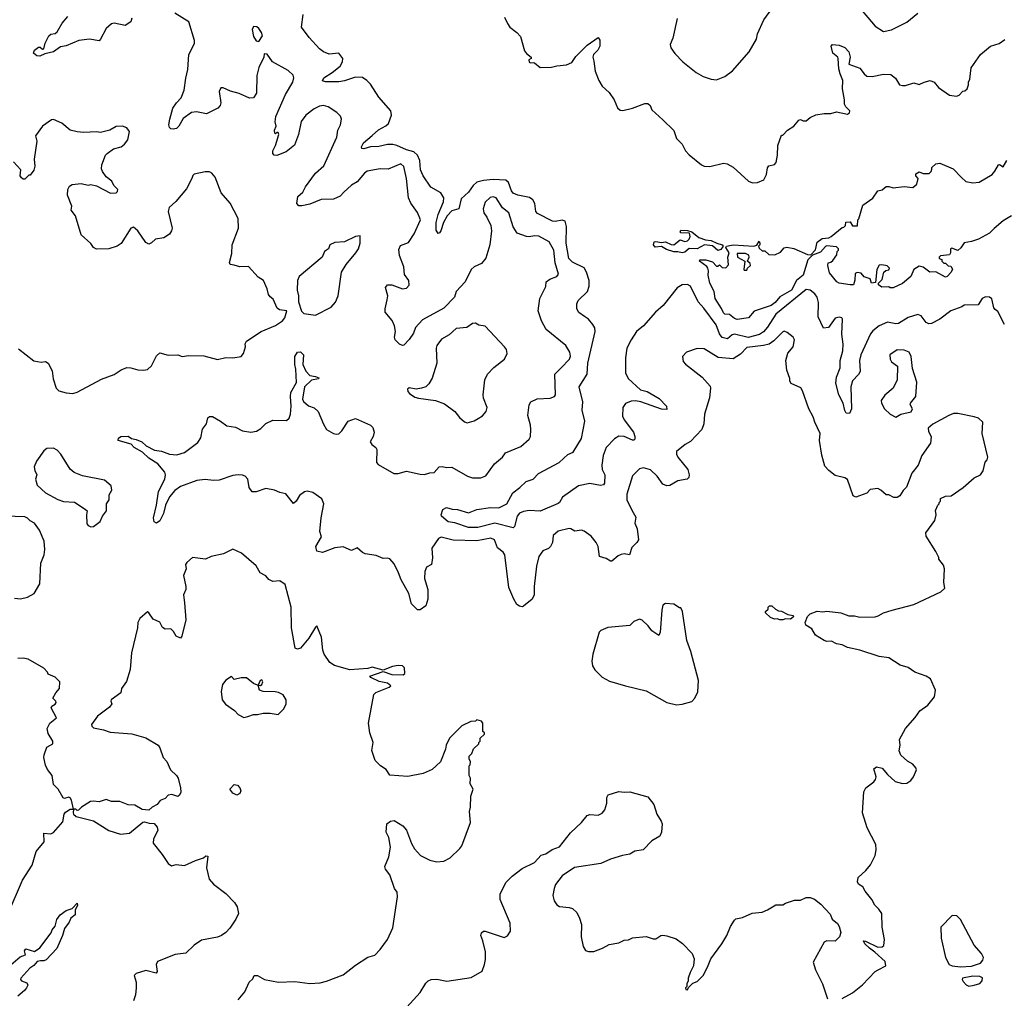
# Model space of a CAD drawing. Extents: x 2293139 to 2515392, y 824115 to 1006937.
# Tile 116 of 256: x 2364729 to 2371873, y 917179 to 924277. Entities that reach past the tile are written whole.
import ezdxf

# ---------------------------------------------------------------- set-up
doc = ezdxf.new("R2010")
doc.units = 0

msp = doc.modelspace()

# ---------------------------------------------------------------- linework, layer by layer
at = {"layer": '0CON10XD'}
for points in [[(2369499.4, 924285), (2369467, 924143), (2369447.5, 924097.5), (2369454.1, 924074.1), (2369481.7, 924031.7), (2369540.5, 923970.5), (2369637.5, 923895), (2369687.5, 923865), (2369745, 923846), (2369785, 923842), (2369845, 923864), (2369901.2, 923905), (2370020.6, 924045), (2370073.8, 924135), (2370082, 924175), (2370126.7, 924275), (2370192.5, 924365)], [(2370815, 924372.5), (2370935, 924231.2), (2370995, 924191.2), (2371055, 924202.9), (2371165, 924258), (2371246.2, 924325)], [(2365542.3, 924287.7), (2365535, 924262.5), (2365495, 924233.8), (2365415, 924252.5), (2365393.7, 924246.3), (2365355, 924214.2), (2365315.8, 924135), (2365305, 924124.3), (2365235, 924136.7), (2365156.7, 924125), (2365065, 924087.5), (2365025, 924080.5), (2364975, 924042.9), (2364911.7, 924028.3), (2364875, 924011.9), (2364853.8, 924013.8), (2364830, 924035), (2364835, 924056.2), (2364865, 924077.1), (2364877, 924077), (2364895, 924063.8), (2364905, 924066.7), (2364914.2, 924105.8), (2364940.5, 924159.5), (2364955, 924171.2), (2364985, 924178), (2365001.2, 924188.8), (2365037, 924253), (2365078.8, 924301.2)], [(2369170.7, 920720.7), (2369198.7, 920668.7), (2369192.9, 920625), (2369209.2, 920585), (2369217.5, 920505), (2369207.5, 920485), (2369170.3, 920449.7), (2369153.8, 920396.2), (2369115, 920401.9), (2369092, 920398), (2369071.1, 920388.9), (2369025, 920348.8), (2369015, 920348.8), (2368985, 920369.2), (2368935, 920383.3), (2368925.8, 920455), (2368910.8, 920485), (2368875, 920530), (2368825, 920566.7), (2368805, 920573.8), (2368757, 920567), (2368726.7, 920585), (2368715, 920585.6), (2368635, 920566.7), (2368600, 920535), (2368593.3, 920485), (2368580, 920455), (2368565, 920441.2), (2368524.4, 920425.6), (2368495, 920383.3), (2368477.6, 920312.4), (2368461.1, 920165), (2368461.8, 920105), (2368446.5, 920073.5), (2368385, 920022.5), (2368375, 920017.5), (2368353.9, 920023.9), (2368336, 920036), (2368314.3, 920074.3), (2368278.8, 920158.8), (2368249.5, 920395), (2368237.1, 920415), (2368195.6, 920445.6), (2368172.5, 920505), (2368146.1, 920516.1), (2368045, 920498.1), (2367875, 920503.1), (2367785.8, 920524.2), (2367766.8, 920513.2), (2367720, 920445), (2367724.4, 920375), (2367717.1, 920325), (2367680, 920305), (2367667.8, 920275), (2367665.5, 920225), (2367689.1, 920145), (2367691.1, 920075), (2367675, 920026.7), (2367635, 919997.1), (2367615, 919995.8), (2367570.7, 920040.7), (2367551.1, 920115), (2367495.7, 920215), (2367476.1, 920263.9), (2367445, 920331.2), (2367415, 920365.8), (2367395, 920372.5), (2367365, 920368.8), (2367315, 920390.8), (2367235, 920402.9), (2367215, 920412.5), (2367176.1, 920446.1), (2367135, 920427.5), (2367075, 920452.5), (2367015, 920445.8), (2366925, 920412), (2366885, 920423.3), (2366876.7, 920455), (2366917.5, 920525), (2366906.2, 920565), (2366916, 920665), (2366936.4, 920765), (2366920.7, 920800.7), (2366855, 920848.6), (2366815, 920857.5), (2366795, 920852), (2366758, 920825), (2366733.8, 920785), (2366715, 920766.7), (2366658.7, 920838.7), (2366615, 920847.1), (2366576.7, 920865), (2366515, 920876.2), (2366445, 920851.8), (2366415, 920851.9), (2366392.7, 920885), (2366384.4, 920945), (2366363.6, 920966.4), (2366345, 920974.5), (2366315, 920976.5), (2366275, 920970.4), (2366175, 920938), (2366135, 920935.4), (2366075, 920942.1), (2366014.6, 920935.4), (2365895, 920891.1), (2365855, 920863.3), (2365814.7, 920815.3), (2365786.4, 920755), (2365772.5, 920695), (2365745, 920642.9), (2365722.5, 920625), (2365705.6, 920635.6), (2365699.4, 920665), (2365722.5, 920755), (2365735.5, 920854.5), (2365781.2, 920945), (2365785.8, 920975), (2365780.8, 920995), (2365730.5, 921055), (2365665, 921097.3), (2365619.1, 921139.2), (2365560, 921175), (2365538, 921198), (2365443.8, 921225), (2365445, 921242.5), (2365463, 921253), (2365515, 921256.2), (2365540, 921240), (2365575, 921232.5), (2365613.8, 921215), (2365646.4, 921186.4), (2365706.7, 921155), (2365757.8, 921147.8), (2365815, 921126), (2365868.3, 921121.7), (2365925, 921138), (2366020.3, 921209.7), (2366042.5, 921245), (2366055, 921307.5), (2366084, 921345), (2366095, 921390), (2366105, 921400), (2366128.3, 921398.3), (2366186.7, 921365), (2366231.2, 921331.2), (2366295, 921322), (2366345, 921294.2), (2366406.1, 921286.1), (2366447.4, 921292.6), (2366478.5, 921311.5), (2366515, 921349.2), (2366565, 921371.4), (2366665, 921368.8), (2366684.2, 921385.8), (2366692.9, 921415), (2366698.9, 921475), (2366693.5, 921545), (2366697.2, 921572.8), (2366737.5, 921645), (2366732.1, 921742.1), (2366725.6, 921775), (2366725.9, 921834.1), (2366743.3, 921865), (2366765, 921868.8), (2366787.5, 921845), (2366784.2, 921775), (2366805, 921728.8), (2366835, 921696.2), (2366875, 921690), (2366898.3, 921678.3), (2366897, 921673), (2366845, 921663.3), (2366796.2, 921615), (2366780.5, 921525), (2366788.9, 921508.9), (2366825, 921476), (2366865, 921462.5), (2366895, 921436), (2366932.2, 921342.2), (2366955, 921305.8), (2367005, 921274.5), (2367025, 921270), (2367045, 921274.4), (2367066.9, 921295), (2367112.5, 921365), (2367164.4, 921385.6), (2367275, 921336), (2367290.3, 921320.3), (2367300.8, 921285), (2367294, 921255), (2367272.5, 921215), (2367283.3, 921195), (2367313.8, 921175), (2367319.7, 921159.7), (2367318, 921065), (2367330.3, 921050.3), (2367443.3, 920985), (2367475, 920984.3), (2367535, 921002.9), (2367635, 920980), (2367665, 920978.6), (2367705, 920991.4), (2367737, 920993), (2367772.5, 921035), (2367793.9, 921036.1), (2367825, 921030), (2367865, 921032), (2367976.6, 920966.6), (2368013.4, 920953.4), (2368075, 920954.3), (2368110.9, 920969.1), (2368174, 921055), (2368231.2, 921105), (2368253.6, 921136.4), (2368365, 921182.5), (2368426, 921235), (2368434.2, 921255), (2368438.1, 921305), (2368435.6, 921335), (2368414.5, 921405), (2368425, 921483.3), (2368436.7, 921505), (2368482.2, 921527.8), (2368577.7, 921532.3), (2368610, 921545), (2368615.8, 921555), (2368610.8, 921705), (2368658.3, 921751.7), (2368716.7, 921815), (2368725.6, 921835.6), (2368721.4, 921865), (2368690.8, 921915), (2368549.5, 922029.5), (2368514, 922094), (2368490.5, 922165), (2368501.5, 922255), (2368545, 922342.5), (2368548.8, 922375), (2368574.6, 922395.4), (2368626.7, 922415), (2368637.9, 922432.1), (2368613.2, 922513.2), (2368603.3, 922605), (2368571.4, 922665), (2368495, 922705.8), (2368465, 922710), (2368425, 922702.9), (2368405.6, 922705.6), (2368338.5, 922728.5), (2368308.6, 922775), (2368278, 922875), (2368232.3, 922912.3), (2368185, 922983.8), (2368165, 922992), (2368141.7, 922988.3), (2368105.8, 922954.2), (2368091.4, 922905), (2368096, 922875), (2368117.5, 922845), (2368146, 922785), (2368151.2, 922745), (2368139.2, 922645), (2368112, 922548), (2368080.5, 922509.5), (2368026.7, 922485), (2368005, 922466.2), (2367960, 922375), (2367896.5, 922305), (2367882.9, 922265), (2367806.7, 922185), (2367650.3, 922099.7), (2367601.2, 922045), (2367585, 922004.2), (2367555, 921956.7), (2367515, 921916.7), (2367505, 921914), (2367485, 921922.5), (2367452.2, 921955), (2367447.3, 921975), (2367455.4, 922015.4), (2367447.6, 922057.6), (2367430.5, 922095), (2367380.6, 922155), (2367380.2, 922179.8), (2367394.3, 922245), (2367400, 922275), (2367382.5, 922335), (2367397.5, 922355), (2367430, 922355), (2367505, 922323.8), (2367535, 922328.8), (2367555, 922352.5), (2367553.3, 922385), (2367519.5, 922429.5), (2367515.8, 922485), (2367485, 922567.5), (2367479.7, 922610.3), (2367491.5, 922638.5), (2367548.8, 922661.2), (2367590, 922725), (2367636.4, 922826.4), (2367615, 922877.5), (2367567.1, 922947.1), (2367550, 922985), (2367535.5, 923125), (2367515, 923212.5), (2367495, 923231.2), (2367403.2, 923193.2), (2367345, 923194.4), (2367250.9, 923179.1), (2367230.5, 923165), (2367178.1, 923101.9), (2367135, 923076.9), (2367081.1, 923025), (2367055, 922996.9), (2367005, 922974.4), (2366915, 922973.3), (2366835, 922938.6), (2366775, 922926.2), (2366755, 922928), (2366739.2, 922945), (2366745.8, 922995), (2366783, 923027), (2366802.5, 923065), (2366875, 923163.3), (2366935, 923217.5), (2367030, 923425), (2367038, 923475), (2367056, 923515), (2367063.3, 923555), (2367056.1, 923576.1), (2367030, 923605), (2366965.7, 923645.7), (2366934.1, 923654.1), (2366905, 923649.2), (2366865, 923630.8), (2366806, 923585), (2366771.7, 923538.3), (2366751.2, 923445), (2366723, 923367), (2366662.6, 923317.4), (2366595, 923292.5), (2366574.4, 923294.4), (2366565.9, 923305.9), (2366564.2, 923325), (2366583.8, 923365), (2366610, 923445), (2366605, 923460), (2366595, 923460), (2366585, 923450), (2366580, 923455), (2366577.5, 923475), (2366588.8, 923505), (2366582.5, 923535), (2366586, 923575), (2366657.1, 923735), (2366710, 923825), (2366717.1, 923855), (2366712, 923875), (2366677.6, 923907.6), (2366562.2, 923972.2), (2366525, 924027.5), (2366501.7, 924028.3), (2366500, 924005), (2366465, 923930), (2366448.3, 923871.7), (2366446.7, 923745), (2366425, 923710), (2366395, 923707.5), (2366321.7, 923741.7), (2366258.3, 923758.3), (2366205, 923782.5), (2366188.3, 923781.7), (2366176.7, 923755), (2366188.8, 923675), (2366183.3, 923655), (2366167.5, 923635), (2366085, 923593.3), (2366011.7, 923608.3), (2365975, 923603.8), (2365915, 923560), (2365884.5, 923505.5), (2365867, 923487), (2365842.5, 923482.5), (2365825, 923486.2), (2365816.2, 923495), (2365812, 923515), (2365818, 923555), (2365840, 923635), (2365865.7, 923675), (2365900.2, 923709.8), (2365923.1, 923765), (2365933, 923853), (2365948.2, 923915), (2365955.5, 924025), (2365996.7, 924105), (2365996.7, 924125), (2365955, 924262.5), (2365853.3, 924325)], [(2369144.7, 921674.7), (2369233, 921593), (2369280.2, 921580.2), (2369369.4, 921529.4), (2369420.8, 921475), (2369425, 921450), (2369385, 921451.9), (2369235.7, 921504.3), (2369197.6, 921512.4), (2369165, 921509.6), (2369125, 921494.4), (2369103.9, 921465), (2369102.1, 921402.1), (2369115, 921375.6), (2369182.7, 921285), (2369192.5, 921255), (2369190.8, 921235), (2369185, 921228), (2369175, 921228.1), (2369115, 921252.7), (2369075, 921256.1), (2369045, 921238), (2368983.1, 921175), (2368961.2, 921115), (2368952, 921045), (2368955.3, 921015.3), (2368974, 920975), (2368971.2, 920915), (2368965.5, 920904.5), (2368942.7, 920897.3), (2368865, 920913.9), (2368783, 920897), (2368667.5, 920815), (2368645.6, 920775), (2368635, 920767.3), (2368505, 920712.7), (2368425, 920716.3), (2368385, 920710), (2368355, 920697.1), (2368338.8, 920675), (2368319.4, 920600.6), (2368308.8, 920591.2), (2368175, 920626.3), (2368052.5, 920595), (2367985, 920594), (2367885, 920628), (2367837.5, 920635), (2367790, 920675), (2367787.5, 920685), (2367800, 920725), (2367825, 920738.8), (2367867, 920727), (2367905.9, 920724.1), (2367985, 920701.4), (2368045, 920723.8), (2368145, 920737.9), (2368205, 920735.6), (2368264, 920765), (2368306.2, 920845), (2368357.2, 920882.8), (2368402.8, 920927.2), (2368455, 920944.5), (2368493.3, 920986.7), (2368641.9, 921065), (2368705, 921122.5), (2368745, 921140.5), (2368805, 921239.2), (2368829.5, 921365), (2368810.5, 921445), (2368814.3, 921505), (2368787.1, 921615), (2368846.8, 921705), (2368850.6, 921785), (2368903.8, 922015), (2368900.9, 922040.9), (2368886.9, 922066.9), (2368855, 922104), (2368826.7, 922125), (2368785, 922153.3), (2368770.9, 922180.9), (2368770, 922215), (2368780.5, 922239.5), (2368847.5, 922305), (2368860.9, 922345), (2368860.8, 922385), (2368842.2, 922445), (2368825, 922478.2), (2368738.4, 922518.4), (2368713.3, 922545), (2368694.3, 922655), (2368695.9, 922775.9), (2368685.8, 922815.8), (2368665, 922822.9), (2368615, 922813.7), (2368595, 922815.8), (2368485, 922870.9), (2368472.7, 922885), (2368465.3, 922945), (2368451.4, 922971.4), (2368427.2, 922987.2), (2368343.8, 923003.8), (2368309.3, 923019.3), (2368296.4, 923036.4), (2368275.8, 923095.8), (2368255, 923112.3), (2368165, 923119.1), (2368095, 923110), (2368045, 923098.1), (2368018, 923075), (2367984.5, 923025), (2367931.3, 922978.7), (2367915, 922904.3), (2367865, 922890.9), (2367830.2, 922855), (2367804.3, 922805), (2367785, 922745.8), (2367775, 922730), (2367765, 922725.7), (2367751.1, 922751.1), (2367750, 922805), (2367764.8, 922865), (2367804.3, 922955), (2367805, 922985.8), (2367785, 923021.3), (2367711.3, 923061.3), (2367656.1, 923145), (2367637.8, 923187.8), (2367631.7, 923255), (2367615, 923295.6), (2367589.6, 923319.6), (2367534.1, 923334.1), (2367465, 923365.5), (2367435, 923372.3), (2367397.8, 923372.2), (2367335, 923357.5), (2367275, 923354.5), (2367225, 923340), (2367212.1, 923342.1), (2367208.6, 923355), (2367223.8, 923385), (2367285, 923437.8), (2367331.3, 923478.7), (2367385, 923506.8), (2367404.6, 923525), (2367425.2, 923584.8), (2367421.2, 923615), (2367334.9, 923714.9), (2367275, 923808.3), (2367246.5, 923836.5), (2367215, 923856.8), (2367165, 923861.2), (2367085, 923833.9), (2367043.5, 923826.5), (2366946.4, 923826.4), (2366924.6, 923834.6), (2366935, 923855.5), (2366996.6, 923893.4), (2367055, 923940.6), (2367070.8, 923970.8), (2367073.1, 923995), (2367043.8, 924035), (2366975, 924028.1), (2366932.8, 924042.8), (2366902.8, 924065), (2366828.2, 924148.2), (2366773.6, 924223.6), (2366785.9, 924315)], [(2368246.3, 924296.3), (2368268.7, 924248.7), (2368285, 924223.8), (2368336.2, 924185), (2368361.2, 924155), (2368392.3, 924052.3), (2368405, 924032.5), (2368440, 924005), (2368440, 923995), (2368422.5, 923985), (2368425, 923970), (2368435, 923963.3), (2368455, 923967.5), (2368465, 923963.3), (2368505, 923931.2), (2368588.3, 923931.7), (2368625, 923943.3), (2368695, 923950), (2368735, 923966.2), (2368765, 924011.2), (2368845, 924092.9), (2368927, 924147), (2368937.7, 924127.7), (2368937.5, 924085), (2368922.5, 924055), (2368892.9, 924025), (2368886, 924005), (2368895.6, 923975.6), (2368904.3, 923904.3), (2368931.2, 923835), (2368953.8, 923795), (2369005, 923750), (2369042, 923695), (2369065, 923636.7), (2369085, 923620), (2369105, 923617.5), (2369175, 923634.2), (2369265, 923668.6), (2369285, 923670), (2369302, 923655), (2369315, 923624), (2369395, 923550.8), (2369474.3, 923474.3), (2369493.8, 923415), (2369536.2, 923375), (2369560, 923325), (2369585.8, 923295.8), (2369675, 923223.3), (2369695, 923213.8), (2369735, 923213.3), (2369835, 923236.2), (2369861.7, 923231.7), (2369905, 923206.2), (2370015.9, 923105.9), (2370045, 923094.3), (2370082.5, 923095), (2370127.5, 923115), (2370148.2, 923155), (2370155, 923202.5), (2370163.1, 923216.9), (2370205, 923226.2), (2370218.3, 923241.7), (2370228, 923295), (2370228.8, 923365), (2370255, 923440), (2370265, 923440), (2370300, 923475), (2370346.4, 923503.6), (2370381.7, 923548.3), (2370395, 923552.5), (2370413, 923543), (2370435, 923542.5), (2370465, 923567.5), (2370505, 923587.5), (2370565, 923597.5), (2370615, 923597.5), (2370655, 923607.5), (2370735, 923592.5), (2370748.3, 923601.7), (2370752.5, 923615), (2370722.5, 923645), (2370713.9, 923663.9), (2370713.6, 923696.4), (2370698.8, 923775), (2370701.2, 923835), (2370682, 923885), (2370671.2, 923921.2), (2370667.5, 923995), (2370663.8, 924005), (2370627.5, 924035), (2370616.7, 924085), (2370625, 924097.5), (2370675, 924092), (2370715, 924076), (2370744.5, 924044.5), (2370754.4, 924005), (2370744.3, 923954.3), (2370825, 923925.7), (2370855, 923884), (2370875, 923868.6), (2370915, 923864.3), (2370995, 923881.4), (2371049.2, 923879.2), (2371083.9, 923853.9), (2371112.5, 923805), (2371135, 923800), (2371155, 923800), (2371215, 923820), (2371255, 923806.7), (2371290, 923825), (2371335, 923836.2), (2371363.3, 923825), (2371395, 923786), (2371475, 923730), (2371525, 923722.5), (2371545, 923730), (2371571.7, 923758.3), (2371585, 923760), (2371602.5, 923775), (2371613.3, 923805), (2371612.5, 923825), (2371622.5, 923845), (2371631.2, 923928.8), (2371698.8, 924025), (2371772.5, 924085), (2371835, 924103.3), (2371875.8, 924134.2)], [(2366465, 924120), (2366489.3, 924160.7), (2366483.3, 924185), (2366465, 924213.3), (2366450, 924225), (2366425, 924227.5), (2366416.2, 924205), (2366426.1, 924156.1), (2366445, 924122.5), (2366465, 924120)], [(2364720.5, 921890.5), (2364832.3, 921802.3), (2364885, 921793.3), (2364915, 921796.7), (2364936.1, 921786.1), (2364965, 921730), (2364971.7, 921671.7), (2364993.3, 921605), (2365012.5, 921585), (2365065, 921570), (2365115, 921566.7), (2365145, 921576.2), (2365321.4, 921668.6), (2365414, 921704), (2365465, 921737.1), (2365505, 921754.2), (2365535, 921752.5), (2365585, 921736.2), (2365626.2, 921733.8), (2365655, 921740), (2365685, 921767.5), (2365721.7, 921838.3), (2365745, 921860), (2365807, 921843), (2365875, 921846.7), (2365906.4, 921833.6), (2365955, 921841.2), (2366065, 921840), (2366165, 921812), (2366225, 921826.2), (2366275, 921823.3), (2366335, 921833.3), (2366352.5, 921855), (2366366.2, 921905), (2366363.8, 921925), (2366375, 921946.2), (2366480, 922015), (2366585, 922058.6), (2366635, 922093.8), (2366652, 922115), (2366666.7, 922165), (2366613, 922173), (2366596.2, 922185), (2366568.8, 922248.8), (2366545, 922266.2), (2366533.2, 922283.2), (2366523.8, 922325), (2366496.7, 922385), (2366458.8, 922408.8), (2366387.7, 922487.7), (2366325, 922483.3), (2366285, 922496), (2366255, 922502.5), (2366250, 922515), (2366267.7, 922582.3), (2366270, 922645), (2366316.2, 922765), (2366313.8, 922835), (2366255.5, 922945.5), (2366190.3, 923020.3), (2366146.2, 923135), (2366123.3, 923165), (2366105, 923174), (2366075, 923174), (2365995, 923157.5), (2365985, 923147.5), (2365978.8, 923125), (2365938.9, 923051.1), (2365861.1, 922958.9), (2365814.3, 922915), (2365805.7, 922885), (2365834.2, 922765), (2365830, 922745), (2365815, 922722), (2365774.4, 922695.6), (2365715, 922685.8), (2365685, 922658), (2365665, 922650), (2365645, 922661.2), (2365586.7, 922745), (2365555, 922772.5), (2365534.1, 922765.9), (2365465.8, 922654.2), (2365435.8, 922634.2), (2365375, 922614), (2365285, 922613.3), (2365264.1, 922624.1), (2365243.9, 922653.9), (2365175, 922717.5), (2365132.5, 922855), (2365102.5, 922895), (2365106.2, 922925), (2365076.7, 923005), (2365077.5, 923045), (2365090.7, 923069.3), (2365109.3, 923080.7), (2365175, 923090), (2365225, 923077.5), (2365245, 923082.5), (2365285, 923072.5), (2365388.3, 923018.3), (2365428.3, 923021.7), (2365438.3, 923031.7), (2365440, 923045), (2365412.5, 923075), (2365397.5, 923105), (2365356.1, 923136.1), (2365330, 923175), (2365323.3, 923195), (2365323.8, 923225), (2365351.2, 923295), (2365362.5, 923307.5), (2365410.5, 923339.5), (2365465.7, 923354.3), (2365490, 923375), (2365513.3, 923405), (2365526, 923465), (2365505, 923493.8), (2365475, 923503.8), (2365428.8, 923501.2), (2365383.2, 923476.8), (2365315, 923459.2), (2365285, 923464), (2365195, 923458.9), (2365145, 923463.3), (2365095, 923476.2), (2365035, 923526.7), (2364975, 923553.3), (2364959.3, 923550.7), (2364895, 923503.8), (2364844, 923435), (2364852, 923395), (2364834, 923265), (2364838.8, 923215), (2364832.5, 923185), (2364805, 923150), (2364795, 923150), (2364765, 923120), (2364755, 923120), (2364740.7, 923130.7), (2364733.3, 923145), (2364737, 923187), (2364683.8, 923245)], [(2371925, 922853.6), (2371865, 922817.5), (2371798.5, 922761.5), (2371765, 922729.5), (2371685, 922684.2), (2371635, 922667.5), (2371581.7, 922658.3), (2371557.3, 922622.7), (2371535, 922602.5), (2371490.7, 922619.3), (2371482.5, 922615), (2371482.5, 922585), (2371475, 922572.5), (2371410, 922565), (2371400, 922555), (2371400, 922545), (2371418.3, 922538.3), (2371420, 922525), (2371435, 922510), (2371445, 922510), (2371465, 922492.5), (2371485, 922490), (2371496.4, 922466.4), (2371487.5, 922445), (2371457.5, 922415), (2371445, 922410), (2371375, 922447.5), (2371332.5, 922445), (2371282.7, 922482.7), (2371255, 922488.8), (2371216.2, 922465), (2371195, 922413.3), (2371135, 922363.3), (2371065, 922332.5), (2371045, 922332.5), (2371035, 922340), (2370985, 922337.5), (2370960, 922355), (2370960, 922365), (2370987, 922393), (2370997.5, 922445), (2371013, 922457), (2371035, 922462.5), (2371040, 922475), (2371021.7, 922491.7), (2370985, 922500), (2370965, 922497.5), (2370947.5, 922465), (2370938.3, 922371.7), (2370910, 922365), (2370898.3, 922398.3), (2370855, 922412.5), (2370835, 922437.5), (2370805, 922442.5), (2370790, 922435), (2370787, 922387), (2370777.5, 922355), (2370755, 922353.3), (2370675, 922366.7), (2370657.5, 922375), (2370605, 922440), (2370593.2, 922493.2), (2370595, 922512.5), (2370615, 922517.5), (2370629.5, 922530.5), (2370658.3, 922571.7), (2370660, 922595), (2370670, 922605), (2370670, 922615), (2370655, 922630), (2370585, 922636.7), (2370575, 922632.5), (2370538.8, 922591.2), (2370481.7, 922568.3), (2370448, 922535), (2370412.5, 922425), (2370365.6, 922384.4), (2370327.5, 922315), (2370243.6, 922266.4), (2370210, 922225), (2370181.2, 922205), (2370057.7, 922162.3), (2370017.5, 922115), (2369935, 922102.9), (2369915, 922110), (2369879.5, 922139.5), (2369845, 922142), (2369835, 922150), (2369821.4, 922181.4), (2369774.2, 922255), (2369766.4, 922306.4), (2369737, 922367), (2369723.8, 922425), (2369727.5, 922455), (2369722.5, 922475), (2369715, 922487.5), (2369660, 922525), (2369663.6, 922536.4), (2369706.4, 922536.4), (2369755, 922520), (2369785, 922490), (2369795, 922490), (2369805, 922500), (2369825, 922480), (2369851.7, 922478.3), (2369871.7, 922498.3), (2369867.5, 922555), (2369876.2, 922585), (2369853.3, 922625), (2369856.7, 922635), (2369904.3, 922644.3), (2370055, 922634), (2370077.5, 922642.5), (2370095, 922670), (2370100, 922655), (2370100, 922645), (2370090, 922635), (2370095, 922620), (2370115, 922600), (2370135, 922600), (2370163.9, 922573.9), (2370207.7, 922572.3), (2370248.3, 922591.7), (2370275, 922622.5), (2370295, 922626.7), (2370345, 922617.5), (2370443.5, 922573.5), (2370469.3, 922570.7), (2370502.5, 922607.5), (2370515.7, 922664.3), (2370550.5, 922689.5), (2370600, 922695), (2370617.5, 922705), (2370695, 922770), (2370708.3, 922771.7), (2370720, 922785), (2370721.7, 922808.3), (2370755, 922810), (2370771.7, 922781.7), (2370808.3, 922781.7), (2370810, 922825), (2370817, 922833), (2370845, 922932.5), (2370917.7, 922982.3), (2370953.9, 923036.1), (2370986.1, 923043.9), (2371015, 923067.5), (2371035, 923067.5), (2371065, 923056.7), (2371145, 923067.5), (2371209.5, 923060.5), (2371236.7, 923085), (2371247.5, 923125), (2371230, 923145), (2371231.7, 923158.3), (2371255, 923172.5), (2371285, 923162.5), (2371328, 923162), (2371342.5, 923175), (2371347, 923193), (2371347.5, 923205), (2371375, 923232.5), (2371405, 923236.7), (2371502.5, 923195), (2371561.3, 923131.3), (2371594.4, 923104.4), (2371644.6, 923094.6), (2371690.9, 923099.1), (2371783.8, 923155), (2371805, 923177.5), (2371830, 923225), (2371837, 923227), (2371865, 923210), (2371890, 923255)], [(2366875, 922134.2), (2366988.9, 922191.1), (2367021.1, 922228.9), (2367039.2, 922275), (2367064.4, 922445.6), (2367098.1, 922501.9), (2367168.6, 922585), (2367185.8, 922615), (2367200, 922655), (2367198.3, 922708.3), (2367165, 922703.8), (2367085, 922665.8), (2367015, 922660), (2366980, 922645), (2366970, 922615), (2366940, 922595), (2366923.3, 922555), (2366756.7, 922415), (2366744.1, 922385.9), (2366742, 922315), (2366751.2, 922275), (2366750.7, 922230.7), (2366772.3, 922162.3), (2366790, 922145), (2366875, 922134.2)], [(2369535, 922586), (2369505, 922593.8), (2369475, 922593.3), (2369420.5, 922610.5), (2369385, 922631.2), (2369338.3, 922628.3), (2369327.5, 922645), (2369332.5, 922665), (2369345, 922668.8), (2369385, 922661.2), (2369415, 922666), (2369455, 922646), (2369475, 922643.3), (2369520.7, 922679.3), (2369555, 922668.8), (2369575, 922673.3), (2369586.7, 922685), (2369592.5, 922705), (2369588.3, 922728.3), (2369525, 922730), (2369520, 922735), (2369525, 922750), (2369575, 922747.5), (2369605, 922737.5), (2369657, 922697), (2369705, 922681.4), (2369746.3, 922676.3), (2369785.6, 922655.6), (2369826.7, 922645), (2369833.3, 922635), (2369815, 922610), (2369795, 922602.5), (2369755, 922636.2), (2369696.4, 922643.6), (2369645, 922616.2), (2369585, 922616.7), (2369555, 922590), (2369535, 922586)], [(2370005, 922460), (2370010, 922475), (2370030, 922495), (2370028.3, 922508.3), (2370010, 922525), (2370022.5, 922555), (2370018.3, 922568.3), (2369995, 922581.2), (2369935, 922580), (2369937.5, 922555), (2369990, 922525), (2369982.5, 922465), (2369985, 922460), (2370005, 922460)], [(2371875, 922066.7), (2371825, 922161.2), (2371806.7, 922175), (2371796.1, 922186.1), (2371781.7, 922251.7), (2371765, 922263.8), (2371735, 922266.7), (2371712.5, 922255), (2371682, 922208), (2371582.4, 922207.6), (2371565, 922194), (2371484.5, 922165.5), (2371405, 922104.3), (2371345, 922074.2), (2371325, 922071.2), (2371305, 922080), (2371269.1, 922129.1), (2371245, 922138.1), (2371175, 922116.2), (2371105, 922073.6), (2371085, 922072.1), (2371025, 922083.6), (2370965, 922055.5), (2370919.3, 922020.7), (2370900.9, 921999.1), (2370832, 921845), (2370822.9, 921805), (2370826.7, 921725), (2370815, 921704.2), (2370772.2, 921657.8), (2370758.5, 921615), (2370764.2, 921455), (2370748.3, 921421.7), (2370725, 921423.3), (2370715, 921442.5), (2370702.9, 921495), (2370671.8, 921555), (2370650.3, 921640.3), (2370654.8, 921685), (2370682.7, 921752.7), (2370682.2, 921805), (2370701.6, 921875), (2370702.8, 921922.8), (2370694.5, 921995.5), (2370698.8, 922105), (2370693.9, 922113.9), (2370675, 922120), (2370645, 922111.1), (2370596, 922045), (2370560.8, 922040.8), (2370521.3, 922121.3), (2370523.9, 922225), (2370514.7, 922265), (2370498.4, 922288.4), (2370465, 922314.6), (2370435, 922319.7), (2370215, 922141.1), (2370155, 922047.5), (2370125, 922013.6), (2370095.7, 921994.3), (2370015, 921972.3), (2369915, 921996.8), (2369899.1, 921990.9), (2369865, 921962.7), (2369825, 921972.7), (2369805, 921998.5), (2369781.5, 922065), (2369693.4, 922185), (2369651.8, 922231.8), (2369595, 922344.2), (2369575, 922357.1), (2369535, 922354), (2369497.9, 922332.1), (2369397.1, 922205), (2369342.2, 922155), (2369254.3, 922055.7), (2369204.5, 922015), (2369165, 921955.6), (2369133.8, 921895), (2369124.6, 921825), (2369124.4, 921715), (2369144.7, 921674.7)], [(2367975, 921353.3), (2368025, 921367.5), (2368055, 921383.8), (2368086.8, 921403.2), (2368114.4, 921435.6), (2368121.4, 921465), (2368092.7, 921532.7), (2368090.8, 921555), (2368104.3, 921665.7), (2368123.8, 921705), (2368168.8, 921755), (2368246.7, 921815), (2368266.7, 921855), (2368260, 921885), (2368246.7, 921905), (2368105, 922053.3), (2368061.2, 922061.2), (2368035, 922075.7), (2368015, 922073.1), (2367973.3, 922045), (2367895, 922036.4), (2367845, 921991.1), (2367789.1, 921960.9), (2367755.8, 921915), (2367750, 921895), (2367755.5, 921785), (2367722.5, 921677.5), (2367698, 921635), (2367675, 921614), (2367645, 921603.3), (2367605, 921596.7), (2367555, 921606.2), (2367543.6, 921596.4), (2367545, 921580), (2367557.5, 921565), (2367595, 921540), (2367622, 921532), (2367745, 921515.7), (2367810.3, 921490.3), (2367885.7, 921435.7), (2367920.5, 921390.5), (2367955, 921360), (2367975, 921353.3)], [(2370695, 917177.1), (2370770.9, 917219.1), (2370843, 917277), (2370936.1, 917373.9), (2370957.5, 917385), (2371012.5, 917415), (2371007.5, 917445), (2370934.3, 917514.3), (2370893.7, 917543.7), (2370861.2, 917575), (2370850, 917595), (2370865, 917593.3), (2370955, 917548.8), (2370987, 917553), (2370998.3, 917561.7), (2371002.5, 917605), (2370986.7, 917695), (2370983, 917793), (2370962.5, 917825), (2370933.9, 917853.9), (2370912.5, 917895), (2370863.3, 917955), (2370845, 917987.5), (2370815, 918007.5), (2370806.7, 918025), (2370813.3, 918055), (2370868.8, 918105), (2370902.3, 918147.7), (2370935.8, 918214.2), (2370942.5, 918255), (2370940, 918295), (2370877.1, 918415), (2370844.3, 918525), (2370853.9, 918676.1), (2370866.7, 918705), (2370925, 918748.6), (2370938.1, 918765), (2370941.8, 918785), (2370926.2, 918843.8), (2370945, 918858.8), (2370987.3, 918847.3), (2371025, 918802.5), (2371081.2, 918751.2), (2371135, 918736.7), (2371165, 918740), (2371195, 918760), (2371213.8, 918785), (2371236.2, 918835), (2371230.7, 918850.7), (2371207.7, 918877.7), (2371169.5, 918899.5), (2371121.7, 918941.7), (2371110, 918975), (2371117.5, 919015), (2371112.5, 919055), (2371156.7, 919135), (2371226.2, 919215), (2371260, 919265), (2371316.7, 919305), (2371366.7, 919365), (2371373, 919413), (2371337.5, 919495), (2371305.9, 919515.9), (2371222.5, 919545), (2371175, 919578.8), (2371117.5, 919595), (2371035, 919648), (2370965, 919658), (2370824.2, 919704.2), (2370734.3, 919724.3), (2370695, 919742.5), (2370655, 919750), (2370619.3, 919769.3), (2370585, 919766.7), (2370565, 919773.8), (2370502.3, 919812.3), (2370475, 919860), (2370433.3, 919885), (2370428, 919905), (2370445, 919947.5), (2370465, 919966.7), (2370515, 919986.2), (2370555, 919981.2), (2370585, 919986.2), (2370685.9, 919975.9), (2370745, 919954.3), (2370785, 919953.8), (2370824.2, 919944.2), (2370935, 919946), (2370957.9, 919952.1), (2370995, 919974), (2371060, 919995), (2371215, 920036.2), (2371413, 920127), (2371440, 920155), (2371433.3, 920195), (2371437.5, 920295), (2371431.7, 920321.7), (2371397.5, 920365), (2371397, 920377), (2371375, 920420), (2371305, 920530), (2371302.5, 920555), (2371367.5, 920645), (2371377.5, 920685), (2371373.6, 920716.4), (2371390, 920755), (2371400, 920765), (2371400, 920775), (2371410, 920785), (2371410, 920805), (2371445, 920820), (2371487, 920823), (2371575, 920883.3), (2371655, 920953.8), (2371698.8, 920975), (2371718.8, 921005), (2371732.7, 921067.3), (2371748.8, 921085), (2371753.8, 921105), (2371712.5, 921275), (2371717, 921357), (2371686.2, 921386.2), (2371655, 921397.5), (2371535, 921421.2), (2371505, 921420), (2371470, 921405), (2371355, 921342.5), (2371320, 921315), (2371323, 921293), (2371341.7, 921251.7), (2371337.5, 921205), (2371273.9, 921116.1), (2371246.7, 921045), (2371201.7, 920988.3), (2371163.6, 920886.4), (2371138.8, 920861.2), (2371115, 920823.3), (2371095, 920811.2), (2371071.7, 920811.7), (2371035, 920830), (2371015, 920830), (2370975.8, 920865.8), (2370955, 920876.2), (2370900.5, 920869.5), (2370875, 920843.3), (2370795, 920813.3), (2370775, 920822.5), (2370735, 920942.5), (2370715, 920953.3), (2370645, 920971.4), (2370598.3, 921008.3), (2370569.7, 921039.7), (2370549.3, 921119.3), (2370531.2, 921225), (2370535.6, 921275), (2370497, 921357), (2370486.8, 921396.8), (2370454, 921455), (2370407.5, 921585), (2370396.4, 921606.4), (2370325, 921637.5), (2370316.7, 921655), (2370316.7, 921675), (2370294, 921735), (2370288, 921805), (2370301.7, 921858.3), (2370340, 921905), (2370349.2, 921955), (2370340, 921975), (2370297.2, 922007.2), (2370275, 922017.1), (2370265, 922014.2), (2370201.3, 921948.7), (2370165.5, 921924.5), (2370125, 921912.9), (2370005, 921899.4), (2369959, 921851), (2369905, 921816.9), (2369795.9, 921825.9), (2369695, 921888.8), (2369645, 921891.2), (2369567.5, 921865), (2369537.5, 921835), (2369541.7, 921798.3), (2369558.3, 921778.3), (2369680, 921685), (2369738.8, 921618.8), (2369742, 921605), (2369734.3, 921535), (2369697.5, 921415), (2369692.1, 921345), (2369679.1, 921305), (2369595, 921216.9), (2369556, 921195), (2369493.8, 921145), (2369494, 921125), (2369504.2, 921105), (2369575.8, 921015), (2369586.1, 920976.1), (2369583.9, 920956.1), (2369572.5, 920945), (2369505, 920931.1), (2369445, 920897.5), (2369425, 920895.8), (2369395, 920909.2), (2369354.3, 920965), (2369305, 921012.5), (2369255, 921025.7), (2369225, 921019.2), (2369175, 920968.8), (2369132.7, 920835), (2369133.4, 920793.4), (2369170.7, 920720.7)], [(2371085, 921393.3), (2371123, 921417), (2371196.7, 921433.3), (2371207.5, 921455), (2371190, 921485), (2371192.5, 921495), (2371230, 921545), (2371237.7, 921647.7), (2371207, 921747), (2371196.7, 921835), (2371182.5, 921865), (2371145, 921881.2), (2371095, 921882.5), (2371042.5, 921845), (2371043.8, 921815), (2371053.3, 921795), (2371098.8, 921765), (2371096.1, 921663.9), (2371066.1, 921603.9), (2371005, 921552.5), (2370980, 921515), (2370982.5, 921495), (2371003.8, 921455), (2371045, 921416.7), (2371085, 921393.3)], [(2365245, 920597.5), (2365265, 920600), (2365313, 920637), (2365330, 920675), (2365357.5, 920715), (2365357.5, 920765), (2365377.5, 920795), (2365378.3, 920831.7), (2365397.5, 920865), (2365392.5, 920895), (2365345, 920936.7), (2365185, 920968), (2365125, 920993.3), (2365095, 921017.5), (2365028, 921125), (2365000.8, 921155), (2364975, 921168.1), (2364925, 921166.2), (2364905, 921148.8), (2364851.2, 921075), (2364833.3, 921035), (2364837.5, 921007.5), (2364852.5, 920975), (2364842.5, 920945), (2364855, 920900), (2364916.4, 920846.4), (2365005, 920796.7), (2365047, 920783), (2365127, 920777), (2365205, 920727.5), (2365217.5, 920715), (2365212.5, 920685), (2365215, 920620), (2365225, 920607.5), (2365245, 920597.5)], [(2364690.9, 920080.9), (2364735, 920077.5), (2364785, 920087.5), (2364833.8, 920116.2), (2364873.8, 920185), (2364882.5, 920335), (2364906.2, 920395), (2364911.2, 920435), (2364906.2, 920495), (2364873.3, 920575), (2364836.4, 920626.4), (2364805, 920642.5), (2364785, 920662.5), (2364765, 920670), (2364625, 920676.2)], [(2366315, 917167.5), (2366362.5, 917225), (2366392.5, 917295), (2366419.3, 917320.7), (2366430, 917345), (2366455, 917343.8), (2366505, 917314.3), (2366605.9, 917295.9), (2366725, 917300), (2366835, 917285.8), (2366907.7, 917292.3), (2366955, 917303.8), (2367075, 917348.8), (2367165, 917418.8), (2367255, 917476.7), (2367305, 917492.5), (2367345, 917534), (2367396.7, 917605), (2367435, 917690), (2367469.6, 917915), (2367468.2, 917948.2), (2367448.8, 917975), (2367413.9, 918073.9), (2367383.3, 918115), (2367377.5, 918135), (2367407.5, 918205), (2367420, 918275), (2367406.4, 918346.4), (2367387.5, 918385), (2367392.5, 918445), (2367420, 918465), (2367445, 918467.5), (2367508.8, 918428.8), (2367535, 918397.5), (2367571.4, 918301.4), (2367592.7, 918262.7), (2367635.8, 918215.8), (2367705, 918180), (2367755, 918168), (2367805, 918174), (2367852.3, 918197.7), (2367923.3, 918265), (2367936.7, 918285), (2368000, 918455), (2367992.5, 918535), (2368000, 918565), (2368002.5, 918645), (2368020, 918695), (2367997.5, 918735), (2368000, 918775), (2367990, 918795), (2367990, 918865), (2367997, 918873), (2368000, 918895), (2367990, 918915), (2367990, 918935), (2368010, 918955), (2368021.7, 918988.3), (2368060, 919025), (2368060, 919035), (2368070, 919045), (2368070, 919065), (2368100, 919095), (2368100, 919105), (2368090, 919115), (2368090, 919175), (2368078.3, 919188.3), (2368045, 919200), (2368035, 919190), (2368003, 919187), (2367937.5, 919155), (2367847.5, 919065), (2367822.5, 919015), (2367817.5, 918985), (2367782.5, 918895), (2367722, 918838), (2367655, 918810), (2367545, 918786.7), (2367415, 918797.5), (2367387.7, 918837.7), (2367347.5, 918865), (2367307.5, 918905), (2367283, 918977), (2367292.5, 919035), (2367270, 919105), (2367260, 919175), (2367298.3, 919381.7), (2367313, 919397), (2367410, 919435), (2367422.5, 919445), (2367397.5, 919465), (2367337.9, 919477.9), (2367277.5, 919505), (2367270, 919515), (2367365, 919550), (2367428.7, 919528.7), (2367510, 919525), (2367522.5, 919535), (2367520, 919575), (2367505, 919590), (2367475, 919593.8), (2367432.5, 919585), (2367365, 919560), (2367285, 919581.4), (2367255, 919570.6), (2367125, 919560.6), (2367012, 919592), (2366980, 919615), (2366938, 919675), (2366928, 919705), (2366917.3, 919797.3), (2366885, 919880), (2366875, 919870), (2366827.7, 919792.2), (2366765, 919719.4), (2366745, 919710.5), (2366728.6, 919718.6), (2366700.5, 919865), (2366698.9, 920015), (2366655, 920181.2), (2366615, 920206.2), (2366565, 920203.3), (2366537, 920217), (2366515, 920243.3), (2366473.3, 920265), (2366443.3, 920315), (2366338.8, 920408.8), (2366275, 920436.7), (2366207.3, 920402.7), (2366117.7, 920382.3), (2366075.9, 920364.1), (2365983.6, 920376.4), (2365940.7, 920339.3), (2365932.5, 920325), (2365936.2, 920295), (2365917.5, 920245), (2365934, 920165), (2365933.3, 920145), (2365918, 920105), (2365923.6, 920046.4), (2365933.8, 919925), (2365906.2, 919805), (2365895, 919790), (2365863.3, 919805), (2365845, 919840), (2365825, 919860), (2365785, 919856.7), (2365765, 919867.5), (2365745, 919907.5), (2365698.3, 919928.3), (2365666.1, 919976.1), (2365655, 919982.5), (2365600, 919935), (2365586.7, 919905), (2365583.3, 919865), (2365540, 919685), (2365531.2, 919565), (2365503.9, 919476.1), (2365467.5, 919425), (2365462.5, 919395), (2365392.5, 919345), (2365390, 919335), (2365397.5, 919315), (2365379.3, 919290.7), (2365293.6, 919226.4), (2365250, 919165), (2365251.7, 919151.7), (2365265, 919140), (2365337, 919127), (2365385, 919110), (2365543, 919097), (2365645, 919068.8), (2365733.3, 919015), (2365746.2, 918995), (2365770, 918925), (2365796, 918896), (2365822.5, 918835), (2365867.5, 918795), (2365877.5, 918775), (2365896.4, 918706.4), (2365897.5, 918675), (2365888.3, 918651.7), (2365877, 918643), (2365833, 918657), (2365806.4, 918653.6), (2365785, 918627.5), (2365747, 918613), (2365726.4, 918583.6), (2365690, 918565), (2365665, 918542.5), (2365618.3, 918548.3), (2365565, 918580), (2365515, 918582.5), (2365455, 918606.7), (2365395, 918606.7), (2365355, 918621.2), (2365305, 918603.3), (2365265, 918610), (2365243, 918607), (2365177.5, 918565), (2365155, 918542.5), (2365145, 918540), (2365135, 918550), (2365120, 918550), (2365117.5, 918525), (2365120, 918515), (2365138.3, 918498.3), (2365265, 918466.7), (2365375, 918396.7), (2365459.3, 918369.3), (2365525, 918376.2), (2365623, 918457), (2365635, 918460), (2365668.3, 918448.3), (2365705, 918447.5), (2365725, 918420), (2365730, 918395), (2365698.8, 918335), (2365696.7, 918305), (2365762.3, 918222.3), (2365805, 918156.2), (2365829.5, 918140.5), (2365865, 918148.8), (2365925, 918142), (2366005, 918179.2), (2366062.5, 918197.5), (2366078.3, 918211.7), (2366095, 918210), (2366083.8, 918125), (2366104.1, 918044.1), (2366135, 918006.7), (2366225, 917940), (2366286.7, 917875), (2366307, 917843), (2366316.7, 917795), (2366297, 917753), (2366252.3, 917687.7), (2366225, 917656.7), (2366192.5, 917635), (2366165, 917622), (2366048.3, 917601.7), (2365995, 917563.3), (2365935, 917506.2), (2365856.4, 917496.4), (2365727.5, 917445), (2365719.2, 917425), (2365726, 917374), (2365718, 917362), (2365645, 917380), (2365575, 917360), (2365560, 917345), (2365573.3, 917295), (2365573.3, 917255), (2365568.8, 917205), (2365555, 917160)], [(2369495, 919306.7), (2369535, 919313.3), (2369605, 919332.5), (2369627.5, 919355), (2369648.3, 919401.7), (2369653.3, 919485), (2369598.8, 919695), (2369570, 919775), (2369537.5, 919985), (2369525, 920010), (2369515, 920010), (2369475, 920037.5), (2369415, 920042.5), (2369395, 920030), (2369387.5, 919995), (2369376.2, 919835), (2369365, 919810), (2369314.1, 919844.1), (2369289.5, 919879.5), (2369245, 919921.2), (2369225, 919928.8), (2369185, 919911.2), (2369155, 919883.8), (2368995, 919868.8), (2368945, 919846.7), (2368932.5, 919835), (2368886.2, 919675), (2368878.8, 919625), (2368885, 919590), (2368900.7, 919560.7), (2368955, 919507.5), (2369008.3, 919478.3), (2369124.2, 919445.8), (2369275, 919410), (2369425, 919324), (2369495, 919306.7)], [(2370265, 919923.3), (2370245, 919923.3), (2370225, 919932.5), (2370205, 919930), (2370175, 919940), (2370140, 919975), (2370140, 919985), (2370158.3, 920001.7), (2370160, 920015), (2370170, 920025), (2370185, 920026.7), (2370211.7, 920001.7), (2370235, 919990), (2370255, 919987.5), (2370303, 919963), (2370340, 919955), (2370342.5, 919945), (2370321.7, 919928.3), (2370285, 919932.5), (2370265, 919923.3)], [(2364644, 917795), (2364750, 918035), (2364818.6, 918145), (2364848.1, 918245), (2364905.5, 918315), (2364904.4, 918375.6), (2364955, 918371.9), (2364975, 918382), (2365041.2, 918458.8), (2365051.9, 918515), (2365061.2, 918528.8), (2365095, 918550), (2365120, 918550), (2365105.8, 918615.8), (2365095, 918632.5), (2365085, 918637.5), (2365055, 918627.5), (2365043.6, 918633.6), (2365007.5, 918695), (2364975, 918730), (2364963.9, 918793.9), (2364929.3, 918839.3), (2364915, 918870), (2364903.6, 918926.4), (2364906.7, 918945), (2364925, 919000), (2364970, 919025), (2364970, 919045), (2364935, 919100), (2364927.5, 919135), (2364947.5, 919175), (2364997, 919213), (2364957.5, 919285), (2364961.7, 919298.3), (2364986.4, 919313.6), (2364992.5, 919325), (2364990, 919335), (2364970, 919355), (2364990, 919395), (2365017.5, 919425), (2365020, 919475), (2364985, 919507.5), (2364935, 919530), (2364930, 919545), (2364903, 919573), (2364789.3, 919639.3), (2364755, 919646.7), (2364715, 919642.5)], [(2366355, 919216.7), (2366385, 919223.3), (2366425, 919236.7), (2366455, 919236.7), (2366495, 919246.7), (2366545, 919246.7), (2366605, 919237.5), (2366645, 919277.5), (2366661.2, 919315), (2366663.3, 919345), (2366639.7, 919379.7), (2366607.4, 919397.4), (2366583, 919403), (2366494.1, 919404.1), (2366467.5, 919415), (2366460, 919450), (2366475, 919447.5), (2366486.7, 919455), (2366492.5, 919475), (2366485, 919490), (2366472.5, 919485), (2366460, 919450), (2366455, 919450), (2366425, 919462.5), (2366375, 919502.5), (2366335, 919503.3), (2366285, 919492.5), (2366265, 919512.5), (2366225, 919486.2), (2366200, 919455), (2366190, 919405), (2366197.5, 919345), (2366222.3, 919312.3), (2366286.4, 919266.4), (2366315, 919237.5), (2366355, 919216.7)], [(2366305, 918653.3), (2366275, 918667.5), (2366252.5, 918695), (2366285, 918730), (2366310, 918725), (2366326.7, 918705), (2366333.3, 918685), (2366326.4, 918663.6), (2366305, 918653.3)], [(2367437.5, 917005), (2367635, 917222), (2367675, 917288.8), (2367692, 917305), (2367715, 917314.4), (2367755, 917316.9), (2367827.2, 917302.8), (2368005, 917330.8), (2368085, 917376.2), (2368100.8, 917425), (2368109.1, 917460.9), (2368107.5, 917515), (2368090, 917595), (2368074, 917635), (2368080, 917655), (2368094.1, 917665.9), (2368105, 917666.2), (2368245, 917620), (2368267.7, 917632.3), (2368288.8, 917665), (2368287.5, 917725), (2368215.8, 917895), (2368215.8, 917935), (2368255, 918020), (2368302, 918065), (2368375, 918120.8), (2368465, 918163.1), (2368512.8, 918217.2), (2368545, 918226.4), (2368592, 918258), (2368645, 918278.8), (2368725, 918380), (2368805, 918454.3), (2368845, 918504.4), (2368865, 918512.2), (2368925, 918507.1), (2368955, 918521.2), (2368973.8, 918545), (2368988, 918595), (2368989.2, 918635), (2368998.8, 918655), (2369075, 918680), (2369115, 918673.3), (2369156.4, 918676.4), (2369285, 918639.2), (2369330, 918585), (2369351.2, 918515), (2369383.9, 918463.9), (2369391.2, 918445), (2369386.2, 918385), (2369373.3, 918355), (2369315, 918320), (2369252.5, 918255), (2369192.7, 918247.3), (2369155, 918224), (2369102.5, 918215), (2369015, 918188.6), (2368944.2, 918155.8), (2368755, 918126.7), (2368663.7, 918066.3), (2368616.3, 918003.7), (2368605.6, 917975), (2368597.8, 917925), (2368607.8, 917885), (2368625, 917857.5), (2368645, 917845.6), (2368715, 917838), (2368739.7, 917829.7), (2368770.7, 917800.7), (2368791.1, 917761.1), (2368804.3, 917715), (2368803.3, 917625), (2368815.8, 917555), (2368833.8, 917525), (2368855, 917517.5), (2368895, 917518.6), (2368957.9, 917542.1), (2369005, 917568.8), (2369075, 917581.2), (2369115, 917601.2), (2369146.4, 917603.6), (2369175, 917617.5), (2369275, 917626.7), (2369325, 917610), (2369345, 917610), (2369380, 917635), (2369395, 917637.5), (2369425, 917633.3), (2369490.7, 917610.7), (2369537.7, 917577.7), (2369607.5, 917505), (2369623.3, 917465), (2369617.5, 917415), (2369592.5, 917365), (2369580, 917325), (2369580, 917305), (2369570, 917285), (2369570, 917265), (2369560, 917255), (2369561.7, 917241.7), (2369575, 917240), (2369581.7, 917258.3), (2369611.7, 917288.3), (2369645, 917300), (2369687.5, 917345), (2369720, 917405), (2369743.9, 917466.1), (2369823.3, 917575), (2369858.8, 917635), (2369885, 917700), (2369915, 917746.7), (2369925, 917756.2), (2369974.1, 917765.9), (2370042.7, 917797.3), (2370115, 917804.3), (2370155, 917820), (2370215, 917858), (2370265, 917856.7), (2370285, 917870), (2370350.3, 917889.7), (2370395, 917892), (2370435, 917910), (2370465, 917911.2), (2370495, 917897.5), (2370540.9, 917860.9), (2370608.1, 917788.1), (2370624.1, 917754.1), (2370662.3, 917722.3), (2370675, 917700), (2370686.1, 917656.1), (2370675.7, 917624.3), (2370645.5, 917594.5), (2370585, 917595.7), (2370565, 917585.7), (2370485, 917440), (2370502.7, 917385), (2370552.5, 917285), (2370588.8, 917175)], [(2364665, 917422.5), (2364731.1, 917478.9), (2364770, 917495), (2364764.1, 917524.1), (2364772.9, 917537.1), (2364835, 917518.8), (2364876, 917545), (2364958, 917655), (2364964, 917675), (2364986.8, 917703.2), (2364998.8, 917751.2), (2365023.3, 917785), (2365065, 917816.2), (2365109.2, 917830.8), (2365145, 917868.8), (2365147.1, 917855), (2365132, 917818), (2365132, 917785), (2365100, 917760), (2365087.9, 917732.1), (2365053.5, 917685), (2365040, 917635), (2364998.7, 917541.3), (2364921.1, 917458.9), (2364905, 917450.5), (2364880.6, 917450.6), (2364855.8, 917445), (2364832, 917418), (2364801.7, 917398.3), (2364736.2, 917325), (2364733.8, 917315), (2364742.5, 917305), (2364780.7, 917290.7), (2364786.7, 917275), (2364778.8, 917255), (2364764, 917235), (2364715, 917195.6)], [(2371555, 917407.1), (2371635, 917413.3), (2371700, 917435), (2371717.5, 917455), (2371722.5, 917475), (2371707.5, 917505), (2371653.8, 917565), (2371555, 917750), (2371527, 917777), (2371495, 917780), (2371412.5, 917695), (2371414.1, 917614.1), (2371446.7, 917475), (2371473.3, 917425), (2371495, 917414.2), (2371555, 917407.1)], [(2371615, 917267.5), (2371655, 917273.3), (2371695, 917287.5), (2371712.5, 917305), (2371715, 917327.5), (2371696.1, 917336.1), (2371645, 917340), (2371570, 917325), (2371567.5, 917315), (2371575, 917300), (2371595, 917277.5), (2371615, 917267.5)]]:
    msp.add_lwpolyline(points, dxfattribs=at)

doc.saveas('drawing.dxf')
